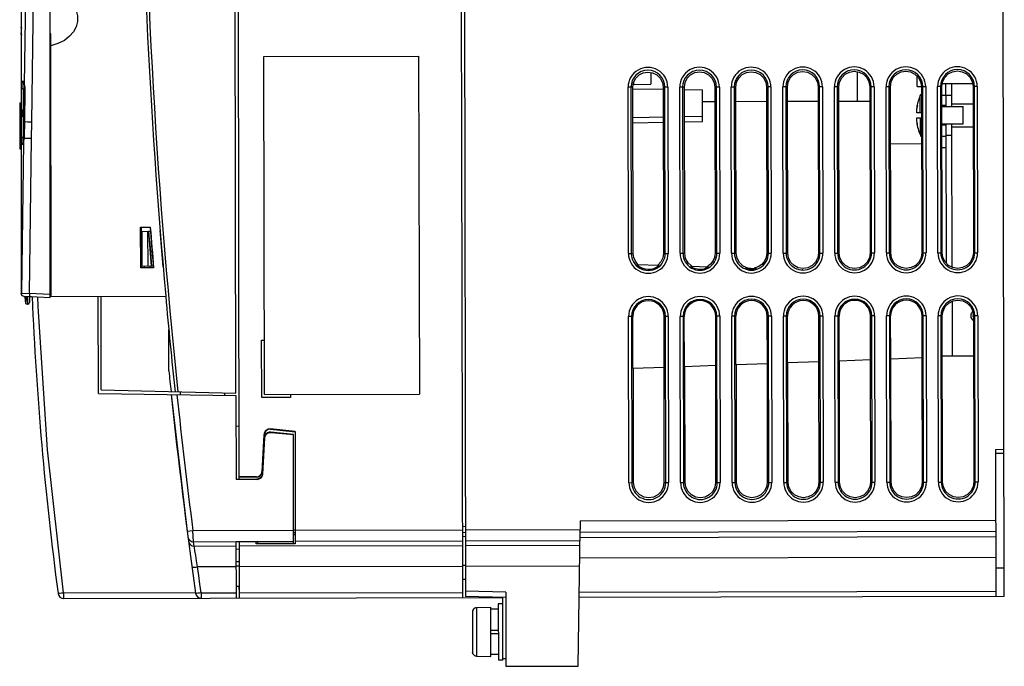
# Model space of a CAD drawing. Extents: x 0 to 420, y 0 to 297.
# Tile 17 of 24: x 279 to 339, y 106 to 146. Entities that reach past the tile are written whole.
import ezdxf

# ---------------------------------------------------------------- set-up
doc = ezdxf.new("R2010")
doc.units = 0
doc.header["$LTSCALE"] = 23.1
doc.layers.get('0').update_dxf_attribs({"linetype": 'CONTINUOUS'})

msp = doc.modelspace()

# ---------------------------------------------------------------- linework, layer by layer
at = {"color": 7, "linetype": 'CONTINUOUS'}
for p, q in [((338.989, 110.64), (338.834, 187.64)), ((292.063, 123.057), (291.934, 187.546)), ((292.109, 187.546), (292.249, 117.809)), ((305.914, 110.574), (305.759, 187.574)), ((305.934, 187.574), (306.088, 110.638)), ((280.712, 128.906), (280.712, 162.928)), ((278.962, 129.164), (278.962, 158.368)), ((279.238, 149.019), (279.132, 141.93)), ((278.959, 145.467), (278.946, 145.456)), ((278.962, 145.481), (278.947, 145.465)), ((278.962, 145.077), (278.947, 145.061)), ((278.947, 145.059), (278.947, 145.061)), ((278.948, 145.421), (278.95, 145.399)), ((278.951, 145.426), (278.952, 145.417)), ((278.951, 145.426), (278.951, 145.426)), ((278.952, 145.418), (278.952, 145.417)), ((278.955, 145.376), (278.958, 145.363)), ((278.962, 145.361), (278.956, 145.381)), ((278.958, 145.363), (278.962, 145.351)), ((278.959, 145.337), (278.962, 145.335)), ((278.962, 144.934), (278.961, 144.933)), ((280.749, 145.006), (280.712, 144.992)), ((280.782, 128.968), (280.749, 145.006)), ((293.772, 143.624), (303.222, 143.643)), ((293.814, 122.975), (293.772, 143.624)), ((303.222, 143.643), (303.264, 122.994)), ((317.399, 142.644), (317.401, 141.922)), ((329.999, 142.689), (330.003, 140.897)), ((279.117, 142), (279.068, 142.011)), ((279.076, 142.113), (279.086, 142.067)), ((279.086, 142.067), (279.116, 142.03)), ((279.115, 142.028), (279.132, 141.93)), ((279.116, 142.008), (279.124, 141.967)), ((279.124, 141.967), (279.131, 141.917)), ((279.132, 141.93), (279.131, 141.918)), ((279.131, 141.918), (279.131, 141.917)), ((279.131, 141.918), (279.142, 141.832)), ((279.132, 141.93), (279.148, 141.832)), ((316.33, 141.92), (317.401, 141.922)), ((316.35, 142.037), (316.351, 141.92)), ((333.676, 141.78), (333.675, 142.407)), ((337.053, 141.961), (335.201, 141.958)), ((335.428, 140.558), (335.426, 141.958)), ((335.778, 140.559), (335.776, 141.959)), ((278.962, 141.66), (279.065, 141.66)), ((279.065, 141.66), (279.065, 140.387)), ((279.065, 141.66), (279.157, 141.633)), ((279.133, 139.624), (279.158, 141.615)), ((279.142, 141.832), (279.156, 141.684)), ((279.167, 141.615), (279.143, 139.624)), ((279.156, 141.684), (279.158, 141.615)), ((279.167, 141.615), (279.158, 141.615)), ((316.302, 141.745), (316.016, 141.744)), ((316.036, 131.594), (316.016, 141.744)), ((316.19, 141.745), (316.21, 131.595)), ((316.301, 141.646), (318.15, 141.617)), ((316.323, 131.595), (316.302, 141.745)), ((318.436, 141.749), (318.152, 141.748)), ((318.152, 141.749), (318.173, 131.598)), ((318.282, 131.599), (318.262, 141.749)), ((318.436, 141.749), (318.457, 131.599)), ((319.448, 141.751), (319.166, 141.75)), ((319.186, 131.601), (319.166, 141.75)), ((319.34, 141.751), (319.36, 131.601)), ((319.445, 141.597), (320.551, 141.58)), ((319.468, 131.601), (319.448, 141.751)), ((320.555, 139.653), (320.551, 141.58)), ((321.586, 141.755), (321.307, 141.755)), ((321.307, 141.755), (321.328, 131.605)), ((321.432, 131.605), (321.412, 141.755)), ((321.586, 141.755), (321.607, 131.605)), ((322.593, 141.757), (322.316, 141.757)), ((322.336, 131.607), (322.316, 141.757)), ((322.49, 141.757), (322.51, 131.607)), ((322.613, 131.607), (322.593, 141.757)), ((324.736, 141.762), (324.462, 141.761)), ((324.462, 141.761), (324.482, 131.611)), ((324.582, 131.611), (324.562, 141.761)), ((324.736, 141.762), (324.757, 131.612)), ((325.738, 141.764), (325.466, 141.763)), ((325.486, 131.613), (325.466, 141.763)), ((325.64, 141.764), (325.66, 131.614)), ((325.758, 131.614), (325.738, 141.764)), ((327.886, 141.768), (327.617, 141.767)), ((327.617, 141.768), (327.637, 131.617)), ((327.732, 131.618), (327.712, 141.768)), ((327.886, 141.768), (327.907, 131.618)), ((328.883, 141.77), (328.616, 141.769)), ((328.636, 131.62), (328.616, 141.769)), ((328.79, 141.77), (328.81, 131.62)), ((328.904, 131.62), (328.883, 141.77)), ((331.036, 141.774), (330.772, 141.774)), ((330.772, 141.774), (330.792, 131.624)), ((330.882, 131.624), (330.862, 141.774)), ((331.036, 141.774), (331.057, 131.624)), ((332.028, 141.776), (331.766, 141.776)), ((331.786, 131.626), (331.766, 141.776)), ((331.94, 141.776), (331.96, 131.626)), ((332.049, 131.626), (332.028, 141.776)), ((333.676, 141.78), (334.186, 141.781)), ((333.926, 141.78), (333.947, 131.63)), ((334.032, 131.63), (334.012, 141.78)), ((334.186, 141.781), (334.207, 131.631)), ((335.174, 141.783), (334.916, 141.782)), ((334.936, 131.632), (334.916, 141.782)), ((335.09, 141.782), (335.11, 131.633)), ((335.194, 131.633), (335.174, 141.783)), ((337.336, 141.787), (337.081, 141.786)), ((337.081, 141.787), (337.102, 131.636)), ((337.182, 131.637), (337.162, 141.787)), ((337.336, 141.787), (337.357, 131.637)), ((278.857, 140.788), (278.962, 140.79)), ((278.857, 140.788), (278.857, 137.992)), ((320.553, 140.878), (321.309, 140.88)), ((322.595, 140.882), (324.464, 140.886)), ((325.74, 140.889), (327.619, 140.892)), ((328.885, 140.895), (330.773, 140.899)), ((333.837, 141.211), (333.839, 140.187)), ((335.175, 141.258), (335.777, 141.259)), ((335.778, 140.734), (337.083, 140.736)), ((279.142, 140.389), (279.044, 140.387)), ((279.045, 139.943), (279.044, 140.387)), ((333.665, 140.588), (333.64, 140.472)), ((333.663, 140.472), (333.64, 140.472)), ((333.93, 140.188), (333.644, 140.187)), ((333.665, 140.588), (333.682, 140.588)), ((335.428, 140.628), (335.176, 140.628)), ((335.176, 140.558), (336.478, 140.56)), ((336.481, 139.51), (336.478, 140.56)), ((279.137, 139.941), (279.045, 139.943)), ((279.065, 139.943), (279.065, 138.695)), ((279.122, 138.73), (279.133, 139.624)), ((279.143, 139.624), (279.132, 138.73)), ((279.327, 139.621), (279.133, 139.624)), ((279.591, 139.618), (279.327, 139.621)), ((279.578, 138.607), (279.591, 139.618)), ((316.307, 139.571), (318.157, 139.607)), ((316.307, 139.57), (318.157, 139.606)), ((320.555, 139.959), (319.451, 139.936)), ((319.452, 139.632), (320.555, 139.653)), ((319.452, 139.632), (320.555, 139.653)), ((333.665, 139.587), (333.642, 139.587)), ((333.642, 139.587), (333.667, 139.471)), ((333.644, 139.872), (333.93, 139.873)), ((333.84, 139.872), (333.842, 138.849)), ((335.178, 139.508), (336.481, 139.51)), ((335.448, 131.002), (335.431, 139.508)), ((335.798, 130.755), (335.781, 139.509)), ((278.857, 139.476), (278.962, 139.478)), ((278.857, 139.304), (278.962, 139.303)), ((333.667, 139.471), (333.684, 139.471)), ((335.431, 139.438), (335.178, 139.438)), ((335.781, 139.334), (337.086, 139.336)), ((278.962, 138.695), (279.065, 138.695)), ((279.027, 138.332), (279.065, 138.343)), ((279.06, 138.4), (279.06, 138.476)), ((279.067, 138.31), (279.064, 138.302)), ((279.121, 138.711), (279.065, 138.695)), ((279.065, 138.343), (279.074, 138.345)), ((279.073, 138.343), (279.065, 138.343)), ((279.082, 138.391), (279.069, 138.31)), ((279.082, 138.403), (279.078, 138.369)), ((279.095, 138.458), (279.082, 138.391)), ((279.089, 138.451), (279.082, 138.402)), ((279.082, 138.402), (279.082, 138.403)), ((279.082, 138.391), (279.082, 138.402)), ((279.108, 138.569), (279.089, 138.451)), ((279.11, 138.533), (279.095, 138.458)), ((279.115, 138.623), (279.108, 138.569)), ((279.123, 138.613), (279.11, 138.533)), ((279.116, 138.632), (279.115, 138.623)), ((279.123, 138.613), (279.115, 138.623)), ((279.121, 138.716), (279.116, 138.632)), ((279.122, 138.73), (279.121, 138.716)), ((279.132, 138.73), (279.122, 138.73)), ((279.127, 138.652), (279.123, 138.613)), ((279.578, 138.607), (279.123, 138.613)), ((279.13, 138.691), (279.127, 138.652)), ((279.132, 138.73), (279.13, 138.691)), ((279.461, 129.146), (279.578, 138.607)), ((335.432, 138.738), (335.18, 138.738)), ((335.432, 138.808), (335.782, 138.809)), ((278.857, 137.992), (278.962, 137.99)), ((279.043, 138.241), (278.97, 138.239)), ((333.933, 138.28), (332.035, 138.276)), ((335.433, 138.038), (335.181, 138.038)), ((280.712, 137.49), (280.764, 137.487)), ((280.765, 137.457), (280.712, 137.458)), ((280.765, 137.134), (280.712, 137.137)), ((280.767, 136.222), (280.712, 136.219)), ((280.712, 135.879), (280.768, 135.88)), ((280.766, 135.85), (280.712, 135.847)), ((280.712, 132.898), (280.774, 132.895)), ((286.24, 133.19), (286.832, 133.191)), ((286.245, 130.719), (286.24, 133.19)), ((286.824, 133.182), (286.248, 133.181)), ((286.253, 130.728), (286.248, 133.181)), ((286.268, 133.181), (286.273, 130.728)), ((286.339, 132.935), (286.718, 132.945)), ((286.343, 130.835), (286.339, 132.935)), ((286.693, 130.826), (286.689, 132.944)), ((286.731, 132.946), (286.843, 132.949)), ((287.499, 132.252), (287.44, 132.987)), ((286.269, 132.889), (286.339, 132.887)), ((286.269, 132.614), (286.339, 132.614)), ((286.34, 132.396), (286.27, 132.395)), ((286.341, 131.871), (286.271, 131.87)), ((286.271, 131.652), (286.341, 131.652)), ((286.271, 131.515), (286.341, 131.515)), ((286.957, 131.547), (287.027, 130.729)), ((316.036, 131.594), (316.323, 131.595)), ((318.173, 131.598), (318.457, 131.599)), ((319.186, 131.601), (319.468, 131.601)), ((321.328, 131.605), (321.607, 131.605)), ((322.336, 131.607), (322.613, 131.607)), ((324.482, 131.611), (324.757, 131.612)), ((325.486, 131.613), (325.758, 131.614)), ((327.637, 131.617), (327.907, 131.618)), ((328.636, 131.62), (328.904, 131.62)), ((330.792, 131.624), (331.057, 131.624)), ((331.786, 131.626), (332.049, 131.626)), ((333.947, 131.63), (334.207, 131.631)), ((334.936, 131.632), (335.194, 131.633)), ((337.102, 131.637), (337.357, 131.637)), ((280.778, 130.817), (280.712, 130.813)), ((286.253, 130.728), (286.245, 130.719)), ((287.036, 130.721), (286.245, 130.719)), ((286.253, 130.728), (287.027, 130.729)), ((286.343, 130.835), (286.893, 130.821)), ((286.476, 130.728), (286.476, 130.831)), ((286.826, 130.729), (286.826, 130.823)), ((286.907, 130.821), (286.905, 130.844)), ((287.029, 130.818), (286.907, 130.821)), ((287.027, 130.729), (287.036, 130.721)), ((316.542, 130.925), (317.905, 130.88)), ((318.017, 131.084), (317.835, 130.882)), ((319.823, 130.817), (320.917, 130.781)), ((321.04, 130.931), (320.837, 130.783)), ((323.183, 130.706), (323.849, 130.684)), ((323.958, 130.769), (323.709, 130.689)), ((326.663, 130.592), (326.664, 130.643)), ((278.962, 129.164), (278.964, 129.166)), ((278.962, 129.164), (278.962, 129.164)), ((278.964, 129.166), (279.461, 129.146)), ((279.102, 128.965), (279.102, 128.989)), ((279.102, 128.965), (279.173, 128.965)), ((279.128, 128.989), (280.712, 128.906)), ((279.347, 128.487), (279.347, 128.978)), ((279.352, 128.488), (279.352, 128.978)), ((279.45, 128.966), (279.57, 128.966)), ((279.452, 128.974), (279.452, 128.589)), ((280.712, 129.081), (279.461, 129.146)), ((280.712, 128.968), (287.776, 128.982)), ((283.664, 123.04), (283.652, 128.974)), ((283.838, 123.256), (283.827, 128.974)), ((279.347, 128.488), (279.318, 128.488)), ((279.347, 128.488), (279.352, 128.488)), ((335.802, 128.662), (335.809, 125.334)), ((316.296, 127.745), (316.044, 127.744)), ((316.064, 117.594), (316.044, 127.744)), ((316.218, 127.745), (316.238, 117.595)), ((316.302, 124.557), (316.296, 127.745)), ((318.464, 127.749), (318.212, 127.749)), ((318.219, 124.627), (318.212, 127.749)), ((318.311, 117.599), (318.29, 127.749)), ((318.464, 127.749), (318.485, 117.599)), ((319.446, 127.751), (319.194, 127.751)), ((319.214, 117.601), (319.194, 127.75)), ((319.368, 127.751), (319.388, 117.601)), ((319.452, 124.673), (319.446, 127.751)), ((321.614, 127.755), (321.362, 127.755)), ((321.368, 124.743), (321.362, 127.755)), ((321.461, 117.605), (321.44, 127.755)), ((321.614, 127.755), (321.635, 117.605)), ((322.596, 127.757), (322.344, 127.757)), ((322.364, 117.607), (322.344, 127.757)), ((322.518, 127.757), (322.538, 117.607)), ((322.602, 124.789), (322.596, 127.757)), ((324.764, 127.762), (324.512, 127.761)), ((324.518, 124.86), (324.512, 127.761)), ((324.611, 117.611), (324.59, 127.761)), ((324.764, 127.762), (324.785, 117.612)), ((325.746, 127.764), (325.494, 127.763)), ((325.514, 117.613), (325.494, 127.763)), ((325.668, 127.764), (325.688, 117.614)), ((325.752, 124.906), (325.746, 127.764)), ((327.914, 127.768), (327.662, 127.768)), ((327.668, 124.976), (327.662, 127.768)), ((327.761, 117.618), (327.74, 127.768)), ((327.914, 127.768), (327.935, 117.618)), ((328.896, 127.77), (328.644, 127.77)), ((328.664, 117.62), (328.644, 127.769)), ((328.818, 127.77), (328.838, 117.62)), ((328.901, 125.022), (328.896, 127.77)), ((331.064, 127.774), (330.812, 127.774)), ((330.818, 125.092), (330.812, 127.774)), ((330.911, 117.624), (330.89, 127.774)), ((331.064, 127.774), (331.085, 117.624)), ((332.046, 127.776), (331.794, 127.776)), ((331.814, 117.626), (331.794, 127.776)), ((331.968, 127.776), (331.988, 117.626)), ((332.051, 125.138), (332.046, 127.776)), ((334.214, 127.781), (333.962, 127.78)), ((333.967, 125.209), (333.962, 127.78)), ((334.06, 117.63), (334.04, 127.78)), ((334.214, 127.781), (334.235, 117.631)), ((335.202, 127.783), (334.944, 127.782)), ((334.964, 117.632), (334.944, 127.782)), ((335.118, 127.783), (335.138, 117.633)), ((335.222, 117.633), (335.202, 127.783)), ((337.066, 128.053), (337.029, 128.018)), ((337.077, 127.716), (337.11, 127.677)), ((337.364, 127.787), (337.109, 127.787)), ((337.109, 127.787), (337.13, 117.636)), ((337.21, 117.637), (337.19, 127.787)), ((337.364, 127.787), (337.385, 117.637)), ((287.966, 124.424), (287.961, 126.948)), ((293.632, 126.299), (293.807, 126.3)), ((293.639, 122.799), (293.632, 126.299)), ((330.818, 125.093), (328.901, 125.022)), ((330.805, 125.092), (330.82, 117.624)), ((333.967, 125.209), (332.051, 125.138)), ((332.077, 117.626), (332.062, 125.139)), ((333.96, 125.209), (333.975, 117.63)), ((335.207, 125.333), (337.114, 125.337)), ((318.219, 124.627), (316.302, 124.557)), ((316.351, 117.595), (316.337, 124.558)), ((318.187, 124.626), (318.201, 117.598)), ((321.368, 124.744), (319.452, 124.673)), ((319.496, 117.601), (319.482, 124.674)), ((321.341, 124.743), (321.356, 117.605)), ((324.518, 124.86), (322.602, 124.789)), ((322.641, 117.607), (322.627, 124.79)), ((324.496, 124.859), (324.511, 117.611)), ((327.668, 124.976), (325.752, 124.906)), ((325.786, 117.614), (325.772, 124.906)), ((327.651, 124.976), (327.665, 117.617)), ((328.932, 117.62), (328.917, 125.022)), ((283.664, 123.04), (292.064, 122.911)), ((283.838, 123.256), (292.063, 123.057)), ((288.1, 123.138), (288.1, 123.153)), ((288.108, 122.972), (289.085, 114.638)), ((288.669, 122.963), (288.668, 123.139)), ((291.363, 123.074), (291.364, 122.921)), ((292.064, 122.911), (292.074, 117.791)), ((295.389, 122.803), (293.639, 122.799)), ((293.814, 122.975), (303.264, 122.994)), ((295.389, 122.978), (295.389, 122.803)), ((292.067, 121.061), (292.243, 121.046)), ((294.183, 120.873), (294.181, 120.852)), ((295.673, 120.724), (294.183, 120.873)), ((293.777, 120.525), (293.647, 118.265)), ((293.668, 118.264), (293.797, 120.524)), ((293.816, 120.351), (293.688, 118.14)), ((293.703, 118.123), (293.832, 120.333)), ((293.797, 120.524), (293.777, 120.525)), ((293.816, 120.351), (293.832, 120.333)), ((294.181, 120.852), (295.673, 120.703)), ((295.569, 120.544), (294.2, 120.679)), ((294.215, 120.661), (294.2, 120.679)), ((294.215, 120.661), (295.569, 120.528)), ((295.582, 113.873), (295.569, 120.544)), ((295.673, 120.724), (295.687, 113.855)), ((338.445, 119.625), (338.97, 119.635)), ((338.445, 119.63), (338.464, 110.639)), ((338.446, 119.389), (338.971, 119.39)), ((293.319, 117.954), (292.249, 117.952)), ((293.319, 117.934), (292.249, 117.931)), ((293.319, 117.934), (293.319, 117.954)), ((293.647, 118.265), (293.668, 118.264)), ((293.703, 118.123), (293.688, 118.14)), ((292.074, 117.808), (293.339, 117.81)), ((293.355, 117.794), (292.074, 117.791)), ((293.339, 117.81), (293.355, 117.794)), ((316.064, 117.594), (316.351, 117.595)), ((318.201, 117.599), (318.485, 117.599)), ((319.214, 117.601), (319.496, 117.601)), ((321.356, 117.605), (321.635, 117.605)), ((322.364, 117.607), (322.641, 117.607)), ((324.511, 117.611), (324.785, 117.612)), ((325.514, 117.613), (325.786, 117.614)), ((327.665, 117.618), (327.935, 117.618)), ((328.664, 117.62), (328.932, 117.62)), ((330.82, 117.624), (331.085, 117.624)), ((331.814, 117.626), (332.077, 117.626)), ((333.975, 117.63), (334.235, 117.631)), ((334.964, 117.632), (335.222, 117.633)), ((337.13, 117.637), (337.385, 117.637)), ((306.08, 114.907), (305.905, 114.92)), ((313.091, 115.255), (338.454, 115.306)), ((313.091, 115.255), (313.092, 114.73)), ((289.085, 114.638), (289.432, 114.682)), ((289.432, 114.682), (295.58, 114.694)), ((289.478, 113.985), (289.432, 114.682)), ((295.58, 114.708), (295.685, 114.708)), ((295.686, 114.534), (295.581, 114.534)), ((295.686, 114.416), (295.581, 114.416)), ((295.685, 114.695), (305.905, 114.715)), ((305.894, 114.574), (306.081, 114.559)), ((305.906, 114.329), (306.081, 114.314)), ((306.08, 114.716), (313.092, 114.73)), ((312.959, 106.388), (313.088, 114.73)), ((313.08, 114.253), (338.456, 114.304)), ((338.456, 114.608), (313.085, 114.557)), ((289.478, 113.985), (293.307, 113.992)), ((289.512, 113.723), (289.478, 113.985)), ((289.512, 113.723), (292.082, 113.728)), ((293.377, 113.993), (292.082, 113.988)), ((292.089, 110.546), (292.082, 113.988)), ((293.307, 113.981), (292.257, 113.979)), ((292.257, 113.979), (292.264, 110.546)), ((292.257, 113.728), (305.907, 113.756)), ((293.307, 113.992), (295.582, 113.997)), ((293.307, 113.85), (293.307, 113.981)), ((295.687, 113.855), (293.307, 113.85)), ((293.377, 113.993), (293.377, 113.865)), ((295.582, 113.873), (293.377, 113.865)), ((305.907, 114.018), (295.687, 113.997)), ((313.077, 114.032), (306.082, 114.018)), ((306.082, 113.756), (313.073, 113.77)), ((292.258, 113.521), (292.083, 113.526)), ((292.085, 112.455), (289.721, 112.451)), ((292.259, 112.757), (292.084, 112.752)), ((292.09, 112.524), (292.26, 112.511)), ((305.91, 112.483), (292.26, 112.456)), ((306.085, 112.532), (305.91, 112.533)), ((313.053, 112.497), (306.085, 112.483)), ((338.459, 113.031), (313.061, 112.98)), ((338.46, 112.389), (338.985, 112.39)), ((292.262, 111.246), (292.087, 111.261)), ((292.238, 111.245), (292.252, 110.865)), ((305.911, 111.702), (306.086, 111.697)), ((281.527, 110.875), (289.584, 110.891)), ((289.938, 110.861), (292.088, 110.866)), ((289.938, 110.861), (289.938, 110.542)), ((292.263, 110.866), (305.913, 110.893)), ((308.538, 110.899), (306.088, 110.958)), ((308.538, 110.899), (308.547, 106.379)), ((313.028, 110.908), (338.463, 110.959)), ((281.546, 110.525), (308.364, 110.579)), ((308.539, 110.579), (306.088, 110.638)), ((308.364, 110.194), (308.084, 110.193)), ((308.084, 110.193), (308.091, 106.763)), ((308.371, 106.764), (308.364, 110.583)), ((338.989, 110.64), (313.024, 110.588)), ((306.516, 109.762), (306.51, 109.707)), ((306.51, 109.707), (306.515, 107.243)), ((306.534, 109.813), (306.516, 109.762)), ((306.562, 109.859), (306.534, 109.813)), ((306.6, 109.898), (306.562, 109.859)), ((306.645, 109.928), (306.6, 109.898)), ((306.696, 109.947), (306.645, 109.928)), ((306.749, 109.954), (306.696, 109.947)), ((306.749, 109.954), (306.79, 109.955)), ((306.749, 109.954), (306.755, 106.997)), ((306.79, 109.961), (307.63, 109.982)), ((306.79, 109.961), (306.79, 109.955)), ((307.636, 106.972), (307.63, 109.982)), ((308.085, 109.861), (307.63, 109.86)), ((308.088, 108.566), (307.633, 108.565)), ((307.633, 108.39), (308.088, 108.391)), ((306.568, 107.091), (306.539, 107.137)), ((306.606, 107.052), (306.568, 107.091)), ((306.651, 107.023), (306.606, 107.052)), ((308.091, 107.096), (307.636, 107.095)), ((306.702, 107.004), (306.651, 107.023)), ((306.755, 106.997), (306.702, 107.004)), ((306.755, 106.997), (306.796, 106.996)), ((306.796, 106.996), (306.796, 106.99)), ((306.796, 106.99), (307.636, 106.972)), ((308.371, 106.764), (308.091, 106.763)), ((308.546, 106.834), (308.371, 106.834)), ((308.547, 106.379), (312.959, 106.388))]:
    msp.add_line(p, q, dxfattribs=at)
for points in [[(279.591, 139.618), (279.693, 147.316), (279.8, 155.013), (279.913, 162.711)], [(280.744, 147.608), (281.18, 147.481), (281.571, 147.292), (281.897, 147.045), (282.14, 146.756), (282.304, 146.434), (282.382, 146.099), (282.379, 145.763), (282.3, 145.443), (282.143, 145.136), (281.908, 144.854), (281.587, 144.605), (281.194, 144.41), (280.751, 144.279)], [(278.947, 145.465), (278.947, 145.464), (278.946, 145.456)], [(278.946, 145.456), (278.947, 145.44), (278.948, 145.421)], [(278.947, 145.061), (278.948, 145.06), (278.949, 145.053), (278.951, 145.039), (278.953, 145.02), (278.956, 144.997), (278.958, 144.975), (278.96, 144.956), (278.961, 144.942), (278.962, 144.934)], [(278.961, 144.933), (278.961, 144.933), (278.96, 144.939), (278.958, 144.951), (278.956, 144.97), (278.953, 144.992), (278.951, 145.015), (278.949, 145.035), (278.948, 145.05), (278.947, 145.059)], [(278.95, 145.399), (278.953, 145.376), (278.955, 145.357), (278.957, 145.344), (278.959, 145.337)], [(278.962, 145.475), (278.956, 145.462), (278.952, 145.443), (278.951, 145.428), (278.951, 145.426)], [(278.951, 145.426), (278.951, 145.42), (278.952, 145.405), (278.954, 145.389), (278.955, 145.376)], [(278.956, 145.381), (278.956, 145.383), (278.956, 145.388), (278.956, 145.392), (278.955, 145.397), (278.955, 145.402), (278.954, 145.407), (278.954, 145.412), (278.953, 145.415), (278.952, 145.418), (278.952, 145.419), (278.952, 145.419), (278.952, 145.418)], [(278.954, 145.384), (278.953, 145.392), (278.952, 145.401), (278.952, 145.409), (278.952, 145.417)], [(278.956, 145.381), (278.956, 145.378), (278.956, 145.379), (278.954, 145.384)], [(316.302, 141.745), (316.347, 142.031), (316.478, 142.289), (316.681, 142.493), (316.938, 142.625), (317.224, 142.672)], [(317.224, 142.672), (317.511, 142.627), (317.769, 142.496), (317.974, 142.293), (318.106, 142.035), (318.152, 141.749)], [(319.448, 141.751), (319.493, 142.039), (319.624, 142.298), (319.828, 142.503), (320.086, 142.636), (320.374, 142.683)], [(320.374, 142.683), (320.663, 142.638), (320.922, 142.506), (321.128, 142.302), (321.261, 142.043), (321.307, 141.755)], [(322.593, 141.757), (322.638, 142.047), (322.77, 142.307), (322.976, 142.514), (323.235, 142.647), (323.524, 142.694)], [(323.524, 142.694), (323.814, 142.649), (324.075, 142.517), (324.282, 142.311), (324.415, 142.051), (324.462, 141.761)], [(325.738, 141.764), (325.784, 142.055), (325.916, 142.316), (326.123, 142.524), (326.383, 142.658), (326.674, 142.705)], [(326.674, 142.705), (326.966, 142.66), (327.228, 142.527), (327.436, 142.32), (327.57, 142.059), (327.617, 141.768)], [(328.883, 141.77), (328.929, 142.063), (329.062, 142.325), (329.27, 142.534), (329.532, 142.669), (329.824, 142.716)], [(329.824, 142.716), (330.117, 142.671), (330.381, 142.537), (330.59, 142.329), (330.724, 142.067), (330.772, 141.774)], [(332.028, 141.776), (332.074, 142.07), (332.208, 142.334), (332.417, 142.544), (332.68, 142.68), (332.974, 142.727)], [(332.974, 142.727), (333.269, 142.682), (333.533, 142.547), (333.743, 142.338), (333.879, 142.075), (333.926, 141.78)], [(335.174, 141.783), (335.22, 142.078), (335.355, 142.344), (335.564, 142.554), (335.829, 142.691), (336.124, 142.738)], [(336.124, 142.738), (336.42, 142.692), (336.686, 142.558), (336.897, 142.348), (337.034, 142.082), (337.081, 141.787)], [(278.962, 138.695), (278.962, 141.731), (278.962, 141.8), (278.962, 141.866), (278.963, 141.928), (278.963, 141.982), (278.964, 142.029), (278.966, 142.066), (278.968, 142.094), (278.97, 142.11), (278.973, 142.116)], [(278.973, 142.116), (278.98, 142.079), (279, 142.046), (279.03, 142.023), (279.068, 142.011)], [(278.973, 142.116), (278.996, 142.116), (279.03, 142.115), (279.076, 142.113)], [(279.065, 141.66), (279.063, 141.722), (279.061, 141.781), (279.06, 141.837), (279.06, 141.887), (279.06, 141.93), (279.061, 141.965), (279.062, 141.99), (279.065, 142.006), (279.068, 142.011)], [(279.068, 142.011), (279.088, 142.011), (279.115, 142.011)], [(279.076, 142.113), (279.096, 142.091), (279.115, 142.028)], [(279.105, 142.046), (279.105, 142.046), (279.109, 142.035), (279.116, 142.008)], [(279.148, 141.832), (279.162, 141.727), (279.168, 141.615)], [(333.644, 140.187), (333.642, 140.2), (333.641, 140.214), (333.641, 140.229), (333.64, 140.245), (333.64, 140.262), (333.641, 140.28), (333.641, 140.298), (333.642, 140.317), (333.644, 140.336), (333.646, 140.355), (333.648, 140.374), (333.65, 140.395), (333.653, 140.416), (333.656, 140.437), (333.66, 140.46), (333.67, 140.507)], [(333.665, 140.588), (333.668, 140.603), (333.672, 140.616), (333.675, 140.627)], [(333.67, 140.507), (333.674, 140.532), (333.678, 140.557), (333.681, 140.581), (333.683, 140.602), (333.684, 140.619), (333.685, 140.632), (333.684, 140.639), (333.682, 140.641)], [(333.682, 140.641), (333.681, 140.641), (333.678, 140.637), (333.675, 140.627)], [(318.156, 139.91), (317.295, 139.894), (316.306, 139.873)], [(333.648, 139.692), (333.645, 139.724), (333.643, 139.759), (333.641, 139.793), (333.641, 139.823), (333.642, 139.85), (333.644, 139.872)], [(333.667, 139.576), (333.659, 139.615), (333.653, 139.653), (333.648, 139.692)], [(333.684, 139.418), (333.686, 139.422), (333.687, 139.433), (333.686, 139.449), (333.684, 139.47), (333.681, 139.495), (333.677, 139.522), (333.672, 139.55), (333.667, 139.576)], [(333.667, 139.471), (333.672, 139.449), (333.677, 139.432), (333.681, 139.422), (333.684, 139.418)], [(278.97, 138.239), (278.966, 138.256), (278.964, 138.31), (278.963, 138.407), (278.962, 138.538), (278.962, 138.695)], [(279.082, 138.391), (279.042, 135.341), (279.002, 132.266), (278.964, 129.166)], [(278.97, 138.239), (278.977, 138.276), (278.996, 138.309), (279.027, 138.332)], [(279.043, 138.241), (279.054, 138.287), (279.085, 138.324)], [(279.069, 138.31), (279.056, 138.259), (279.043, 138.241)], [(279.06, 138.476), (279.061, 138.575), (279.065, 138.695)], [(279.065, 138.343), (279.061, 138.358), (279.06, 138.4)], [(279.078, 138.369), (279.072, 138.334), (279.067, 138.31)], [(286.824, 133.182), (286.89, 132.364), (286.957, 131.547)], [(287.622, 130.782), (287.56, 131.517), (287.499, 132.252)], [(316.615, 130.922), (316.457, 131.117), (316.357, 131.347), (316.323, 131.595)], [(318.173, 131.598), (318.133, 131.33), (318.017, 131.084)], [(319.906, 130.814), (319.673, 131.021), (319.521, 131.294), (319.468, 131.601)], [(321.328, 131.605), (321.294, 131.356), (321.196, 131.126), (321.04, 130.931)], [(323.326, 130.701), (323.041, 130.824), (322.813, 131.031), (322.666, 131.301), (322.613, 131.607)], [(324.482, 131.611), (324.446, 131.352), (324.341, 131.114), (324.174, 130.915), (323.958, 130.769)], [(326.698, 130.676), (326.407, 130.722), (326.146, 130.855), (325.939, 131.062), (325.805, 131.323), (325.758, 131.614)], [(327.637, 131.617), (327.591, 131.326), (327.458, 131.064), (327.251, 130.856), (326.99, 130.723), (326.698, 130.676)], [(329.848, 130.678), (329.556, 130.724), (329.293, 130.858), (329.085, 131.065), (328.951, 131.328), (328.904, 131.62)], [(330.792, 131.624), (330.746, 131.331), (330.612, 131.068), (330.404, 130.859), (330.141, 130.724), (329.848, 130.678)], [(332.998, 130.679), (332.704, 130.726), (332.44, 130.86), (332.231, 131.069), (332.096, 131.333), (332.049, 131.626)], [(333.947, 131.63), (333.901, 131.336), (333.766, 131.071), (333.557, 130.861), (333.293, 130.726), (332.998, 130.679)], [(336.148, 130.681), (335.853, 130.727), (335.588, 130.863), (335.377, 131.072), (335.241, 131.337), (335.194, 131.633)], [(337.102, 131.636), (337.055, 131.34), (336.92, 131.075), (336.71, 130.864), (336.444, 130.728), (336.148, 130.681)], [(279.347, 128.487), (279.304, 128.651), (279.279, 128.817), (279.272, 128.982)], [(279.461, 129.146), (279.459, 129.08), (279.458, 129.025), (279.459, 128.986), (279.461, 128.972)], [(281.527, 110.875), (280.562, 119.593), (279.975, 128.346), (279.96, 128.945)], [(335.202, 127.783), (335.248, 128.078), (335.383, 128.344), (335.592, 128.554), (335.857, 128.691), (336.152, 128.738)], [(336.152, 128.738), (336.448, 128.692), (336.714, 128.558), (336.925, 128.348), (337.062, 128.082), (337.109, 127.787)], [(337.029, 128.018), (336.982, 127.953), (336.952, 127.886), (336.937, 127.82), (336.937, 127.753), (336.952, 127.687), (336.981, 127.621), (337.028, 127.557)], [(337.028, 127.557), (337.093, 127.495), (337.11, 127.484)], [(337.094, 127.88), (337.082, 127.865), (337.059, 127.791), (337.077, 127.716)], [(294.2, 120.679), (294.088, 120.672), (293.984, 120.629), (293.899, 120.557), (293.841, 120.461), (293.816, 120.351)], [(293.832, 120.333), (293.857, 120.443), (293.914, 120.539), (293.999, 120.611), (294.103, 120.653), (294.215, 120.661)], [(293.688, 118.14), (293.655, 118.011), (293.578, 117.906), (293.469, 117.836), (293.34, 117.811)], [(293.355, 117.794), (293.485, 117.819), (293.594, 117.889), (293.671, 117.995), (293.703, 118.123)], [(317.276, 116.672), (316.99, 116.717), (316.733, 116.848), (316.529, 117.052), (316.397, 117.308), (316.351, 117.595)], [(318.201, 117.598), (318.156, 117.311), (318.025, 117.054), (317.821, 116.849), (317.563, 116.717), (317.276, 116.672)], [(320.426, 116.673), (320.138, 116.719), (319.88, 116.85), (319.675, 117.055), (319.542, 117.313), (319.496, 117.601)], [(321.356, 117.605), (321.31, 117.316), (321.179, 117.057), (320.974, 116.852), (320.715, 116.719), (320.426, 116.673)], [(323.576, 116.675), (323.287, 116.72), (323.027, 116.853), (322.821, 117.059), (322.688, 117.318), (322.641, 117.607)], [(324.511, 117.611), (324.465, 117.321), (324.332, 117.061), (324.126, 116.854), (323.866, 116.721), (323.576, 116.675)], [(326.726, 116.676), (326.435, 116.722), (326.174, 116.855), (325.967, 117.062), (325.833, 117.323), (325.786, 117.614)], [(327.665, 117.617), (327.62, 117.326), (327.486, 117.064), (327.279, 116.856), (327.018, 116.723), (326.726, 116.676)], [(329.876, 116.678), (329.584, 116.724), (329.321, 116.858), (329.113, 117.066), (328.979, 117.328), (328.932, 117.62)], [(330.82, 117.624), (330.774, 117.331), (330.64, 117.068), (330.432, 116.859), (330.169, 116.724), (329.876, 116.678)], [(333.026, 116.679), (332.732, 116.726), (332.469, 116.86), (332.259, 117.069), (332.124, 117.333), (332.077, 117.626)], [(333.975, 117.63), (333.929, 117.336), (333.794, 117.071), (333.585, 116.861), (333.321, 116.726), (333.026, 116.679)], [(336.176, 116.681), (335.881, 116.728), (335.616, 116.863), (335.405, 117.073), (335.27, 117.337), (335.222, 117.633)], [(337.13, 117.636), (337.083, 117.34), (336.948, 117.075), (336.738, 116.864), (336.472, 116.728), (336.176, 116.681)], [(289.13, 114.289), (289.167, 114.171), (289.243, 114.074), (289.351, 114.008), (289.478, 113.985)], [(289.164, 114.026), (289.201, 113.908), (289.277, 113.812), (289.385, 113.746), (289.512, 113.723)], [(289.721, 112.451), (289.661, 112.812), (289.605, 113.151), (289.558, 113.437), (289.527, 113.63), (289.512, 113.723)], [(289.374, 112.435), (289.392, 112.428), (289.439, 112.426), (289.514, 112.429), (289.611, 112.437), (289.721, 112.451)], [(289.938, 110.861), (289.865, 111.391), (289.792, 111.921), (289.721, 112.451)], [(281.198, 110.829), (281.223, 110.833), (281.293, 110.843), (281.4, 110.858), (281.527, 110.875)], [(281.527, 110.875), (281.528, 110.756), (281.531, 110.651)], [(281.531, 110.651), (281.536, 110.573), (281.542, 110.531)], [(289.938, 110.861), (289.831, 110.848), (289.738, 110.839), (289.662, 110.835), (289.61, 110.837), (289.591, 110.844)], [(281.542, 110.531), (281.543, 110.527), (281.545, 110.525), (281.546, 110.525)], [(306.539, 107.137), (306.521, 107.189), (306.515, 107.243)]]:
    msp.add_lwpolyline(points, dxfattribs=at)
for centre, radius, start, end in [((671.208, 163.703), 385, 180.13008, 185.17415), ((671.208, 163.646), 384.825, 180.11513, 186.04158), ((317.226, 141.747), 1.21, 0.11513, 180.11917), ((317.226, 141.747), 1.036, 0.11513, 180.11513), ((320.376, 141.753), 1.21, 0.11513, 180.11917), ((320.376, 141.753), 1.036, 0.11513, 180.11513), ((323.526, 141.759), 1.21, 0.11513, 180.11917), ((323.526, 141.759), 1.036, 0.11513, 180.11513), ((326.676, 141.766), 1.21, 0.11513, 180.11917), ((326.676, 141.766), 1.036, 0.11513, 180.11513), ((329.826, 141.772), 1.21, 0.11513, 180.11917), ((329.826, 141.772), 1.036, 0.11513, 180.11513), ((332.976, 141.778), 1.21, 0.11513, 180.11917), ((332.976, 141.778), 1.036, 0.11513, 180.11513), ((336.126, 141.785), 1.21, 0.11513, 180.11917), ((336.126, 141.785), 1.036, 0.11513, 180.11513), ((334.162, 141.081), 0.35, 132.23297, 158.09082), ((336.759, 140.036), 3.15, 158.09082, 172.02352), ((336.759, 140.036), 3.15, 188.20675, 202.13945), ((334.166, 138.981), 0.35, 202.13945, 227.99729), ((671.208, 163.646), 385.714, 184.56522, 184.8818), ((671.208, 163.646), 385.7, 184.56533, 184.87858), ((671.208, 163.703), 385.585, 184.53867, 184.90701), ((317.246, 131.597), 1.21, 180.11513, 0.11917), ((317.246, 131.597), 1.036, 180.11513, 0.11513), ((320.396, 131.603), 1.21, 180.11513, 0.11917), ((320.396, 131.603), 1.036, 180.11513, 0.11513), ((323.546, 131.609), 1.21, 180.11513, 0.11917), ((323.546, 131.609), 1.036, 180.11513, 0.11513), ((326.696, 131.616), 1.21, 180.11513, 0.11917), ((326.696, 131.616), 1.036, 180.11513, 0.11513), ((329.846, 131.622), 1.21, 180.11513, 0.11917), ((329.846, 131.622), 1.036, 180.11513, 0.11513), ((332.996, 131.628), 1.21, 180.11513, 0.11917), ((332.996, 131.628), 1.036, 180.11513, 0.11513), ((336.146, 131.635), 1.21, 180.11513, 0.11917), ((336.146, 131.635), 1.036, 180.11513, 0.11513), ((317.246, 131.597), 0.973, 223.6605, 312.56976), ((320.396, 131.603), 0.973, 233.88015, 302.35011), ((323.546, 131.609), 0.973, 248.11123, 288.11903), ((279.108, 129.165), 0.175, 179.77894, 276.5821), ((280.922, 128.978), 1.75, 179.69977, 193.61353), ((482.47, 137.529), 203.035, 182.41716, 187.55649), ((671.208, 163.646), 385, 185.16566, 186.03853), ((317.254, 127.747), 1.21, 0.11513, 180.11917), ((317.254, 127.747), 1.036, 0.11513, 180.11513), ((317.254, 127.747), 0.958, 0.11513, 180.11513), ((320.404, 127.753), 1.21, 0.11513, 180.11917), ((320.404, 127.753), 1.036, 0.11513, 180.11513), ((320.404, 127.753), 0.958, 0.11513, 180.11513), ((323.554, 127.759), 1.21, 0.11513, 180.11917), ((323.554, 127.759), 1.036, 0.11513, 180.11513), ((323.554, 127.759), 0.958, 0.11513, 180.11513), ((326.704, 127.766), 1.21, 0.11513, 180.11917), ((326.704, 127.766), 1.036, 0.11513, 180.11513), ((326.704, 127.766), 0.958, 0.11513, 180.11513), ((329.854, 127.772), 1.21, 0.11513, 180.11917), ((329.854, 127.772), 1.036, 0.11513, 180.11513), ((329.854, 127.772), 0.958, 0.11513, 180.11513), ((333.004, 127.778), 1.21, 0.11513, 180.11917), ((333.004, 127.778), 1.036, 0.11513, 180.11513), ((333.004, 127.778), 0.958, 0.11513, 180.11513), ((336.154, 127.785), 1.21, 0.11513, 180.11917), ((336.154, 127.785), 1.036, 0.11513, 180.11513), ((279.32, 128.59), 0.102, 193.61353, 269), ((279.35, 128.589), 0.102, 271, 360), ((670.963, 163.645), 385, 185.84709, 186.03723), ((670.955, 163.632), 385, 186.06235, 187.88074), ((670.955, 163.632), 384.65, 186.0687, 187.31114), ((294.146, 120.504), 0.37, 84.28879, 176.72512), ((294.146, 120.504), 0.35, 84.28879, 176.72512), ((293.318, 118.284), 0.33, 270.11513, 356.72512), ((293.318, 118.284), 0.35, 270.11513, 356.72512), ((317.275, 117.597), 1.21, 180.11513, 0.11917), ((317.275, 117.597), 1.036, 180.11513, 0.11513), ((320.425, 117.603), 1.21, 180.11513, 0.11917), ((320.425, 117.603), 1.036, 180.11513, 0.11513), ((323.574, 117.609), 1.21, 180.11513, 0.11917), ((323.574, 117.609), 1.036, 180.11513, 0.11513), ((326.724, 117.616), 1.21, 180.11513, 0.11917), ((326.724, 117.616), 1.036, 180.11513, 0.11513), ((329.874, 117.622), 1.21, 180.11513, 0.11917), ((329.874, 117.622), 1.036, 180.11513, 0.11513), ((333.024, 117.628), 1.21, 180.11513, 0.11917), ((333.024, 117.628), 1.036, 180.11513, 0.11513), ((336.174, 117.635), 1.21, 180.11513, 0.11917), ((336.174, 117.635), 1.036, 180.11513, 0.11513), ((281.545, 110.875), 0.35, 187.55649, 270.11513), ((289.937, 110.892), 0.35, 187.88074, 270.11513)]:
    msp.add_arc(centre, radius, start, end, dxfattribs=at)

doc.saveas('drawing.dxf')
